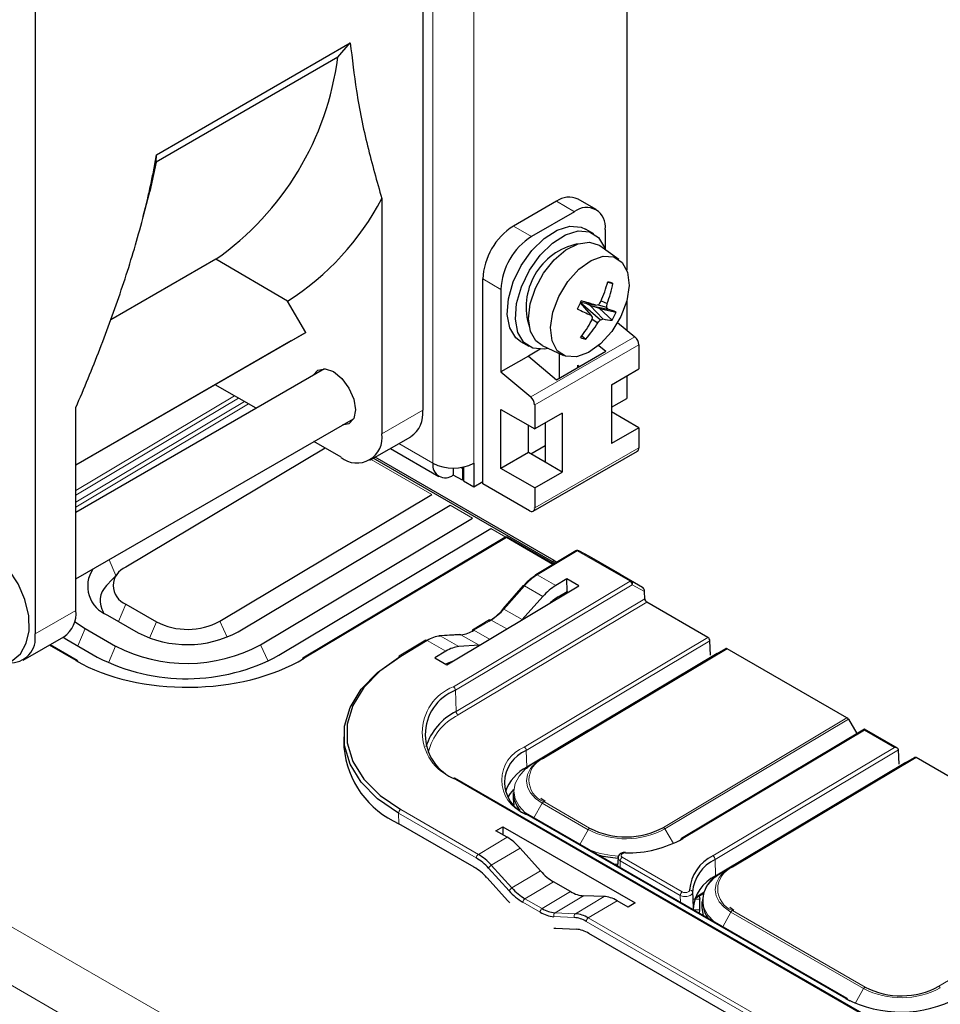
# Paper-space layout 'Blatt4' of a CAD drawing. Header units: millimetres. Extents: x 5 to 418, y 2 to 292.
# Tile 47 of 65: x 113 to 129, y 183 to 200. Entities that reach past the tile are written whole.
import ezdxf

# ---------------------------------------------------------------- set-up
doc = ezdxf.new("R2010")
doc.units = ezdxf.units.MM

psp = doc.layouts.new('Blatt4')

# ---------------------------------------------------------------- linework, layer by layer
at = {"color": 7, "linetype": 'Continuous', "lineweight": 18}
for p, q in [((119.805, 192.235), (119.805, 211.015)), ((120.512, 211.015), (120.512, 192.235)), ((78.788, 203.657), (121.553, 178.969)), ((121.119, 178.208), (78.354, 202.896)), ((122.26, 196.595), (121.945, 196.777)), ((121.516, 196.166), (121.201, 196.347)), ((120.985, 195.247), (120.671, 195.429)), ((123.305, 194.426), (121.5, 193.384)), ((123.374, 194.287), (121.569, 193.245)), ((113.618, 191.762), (116.366, 193.404)), ((116.436, 193.363), (113.618, 191.679)), ((113.618, 191.557), (116.541, 193.303)), ((116.611, 193.262), (113.618, 191.474)), ((118.921, 192.745), (119.629, 193.153)), ((119.805, 192.235), (119.214, 192.576)), ((123.374, 192.502), (121.569, 191.461)), ((119.787, 191.692), (118.735, 192.299)), ((120.494, 191.284), (120.105, 191.508)), ((121.069, 190.952), (120.812, 191.1)), ((121.078, 190.944), (117.577, 188.852)), ((121.883, 190.479), (121.078, 190.944)), ((122.308, 190.715), (121.613, 190.3)), ((123.221, 190.188), (122.308, 190.715)), ((122.333, 190.718), (123.246, 190.191)), ((122.52, 190.617), (122.333, 190.718)), ((114.314, 190.288), (114.193, 190.56)), ((121.874, 190.53), (121.909, 190.55)), ((120.16, 188.359), (123.221, 190.188)), ((121.935, 190.114), (121.613, 190.3)), ((123.246, 190.191), (123.436, 190.088)), ((123.257, 190.128), (120.196, 188.299)), ((121.39, 190.109), (121.037, 189.707)), ((121.711, 189.924), (121.39, 190.109)), ((123.473, 190.011), (123.257, 190.128)), ((120.207, 187.93), (123.477, 189.884)), ((112.911, 189.275), (113.618, 189.683)), ((114.485, 189.791), (114.359, 189.49)), ((123.513, 189.823), (120.243, 187.87)), ((121.355, 189.524), (121.037, 189.707)), ((116.111, 189.496), (116.242, 189.22)), ((120.814, 189.516), (120.517, 189.339)), ((121.084, 189.361), (120.814, 189.516)), ((113.778, 189.369), (113.652, 189.068)), ((115.015, 189.485), (114.897, 189.202)), ((120.786, 189.183), (120.517, 189.339)), ((119.708, 189.162), (119.247, 188.886)), ((120.03, 188.976), (119.708, 189.162)), ((120.292, 189.262), (119.933, 189.239)), ((120.254, 189.054), (119.933, 189.239)), ((120.61, 189.078), (120.292, 189.262)), ((121.388, 187.313), (124.57, 189.213)), ((113.618, 188.812), (113.156, 189.079)), ((114.308, 189.063), (114.187, 188.772)), ((116.818, 189.088), (116.952, 188.805)), ((124.606, 189.153), (121.424, 187.252)), ((121.701, 187.12), (124.882, 189.021)), ((124.907, 189.019), (121.725, 187.118)), ((123.896, 188.438), (123.898, 188.437)), ((120.207, 187.93), (120.196, 188.299)), ((123.8, 185.92), (126.981, 187.821)), ((127.006, 187.795), (123.825, 185.894)), ((122.659, 187.699), (122.661, 187.697)), ((127.283, 187.605), (124.137, 185.726)), ((127.805, 187.304), (127.283, 187.605)), ((124.659, 185.425), (127.805, 187.304)), ((121.433, 186.966), (121.424, 187.252)), ((121.549, 187.033), (121.701, 187.12)), ((127.876, 187.265), (124.694, 185.364)), ((124.971, 185.233), (128.152, 187.133)), ((128.177, 187.131), (124.996, 185.23)), ((121.433, 186.938), (121.433, 186.966)), ((133.595, 179.018), (120.16, 186.774)), ((127.167, 186.55), (127.169, 186.549)), ((121.557, 186.086), (121.701, 186.34)), ((122.496, 185.881), (121.701, 186.34)), ((121.725, 186.367), (122.521, 185.908)), ((119.215, 185.985), (119.212, 186.167)), ((120.558, 185.39), (119.212, 186.167)), ((119.247, 186.228), (120.593, 185.451)), ((126.957, 182.951), (121.388, 186.165)), ((121.091, 185.749), (120.593, 185.451)), ((122.353, 185.626), (122.496, 185.881)), ((123.974, 185.642), (123.825, 185.894)), ((121.315, 185.562), (120.818, 185.265)), ((123.087, 185.403), (124.126, 184.803)), ((120.818, 185.265), (121.176, 184.87)), ((123.052, 185.342), (123.048, 185.225)), ((124.092, 184.742), (123.052, 185.342)), ((124.703, 185.078), (124.694, 185.364)), ((124.819, 185.145), (124.971, 185.233)), ((121.126, 184.821), (120.768, 185.216)), ((121.671, 185.166), (121.176, 184.87)), ((128.573, 183.165), (131.754, 185.066)), ((121.895, 184.979), (121.401, 184.684)), ((122.192, 184.807), (121.698, 184.512)), ((122.416, 184.735), (121.922, 184.44)), ((122.772, 184.721), (122.274, 184.424)), ((124.096, 184.62), (124.092, 184.742)), ((124.352, 184.707), (124.499, 184.795)), ((121.664, 184.451), (121.366, 184.622)), ((121.401, 184.684), (121.698, 184.512)), ((122.996, 184.649), (122.498, 184.352)), ((122.255, 184.358), (121.902, 184.373)), ((121.922, 184.44), (122.274, 184.424)), ((124.827, 184.198), (124.971, 184.452)), ((127.269, 183.125), (124.971, 184.452)), ((124.996, 184.479), (127.294, 183.152)), ((129.397, 180.287), (122.463, 184.29)), ((122.498, 184.352), (129.432, 180.349)), ((127.124, 182.869), (127.269, 183.125))]:
    psp.add_line(p, q, dxfattribs=at)
at = {"color": 7, "linetype": 'Continuous', "lineweight": 25}
for p, q in [((119.629, 210.301), (119.629, 193.153)), ((123.164, 208.526), (123.164, 195.589)), ((112.911, 206.423), (112.911, 189.275)), ((115.016, 197.584), (118.373, 199.522)), ((118.157, 199.274), (118.373, 199.522)), ((118.157, 199.274), (115.01, 197.457)), ((115.01, 197.457), (115.016, 197.584)), ((115.01, 197.457), (114.898, 196.947)), ((114.785, 196.507), (114.898, 196.947)), ((118.921, 196.823), (118.921, 192.745)), ((121.945, 196.777), (121.201, 196.347)), ((122.635, 196.632), (122.32, 196.814)), ((122.26, 196.595), (121.516, 196.166)), ((122.592, 196.212), (122.45, 196.293)), ((122.79, 196.289), (122.79, 195.944)), ((123.03, 195.769), (122.696, 196.005)), ((116.045, 195.771), (114.225, 194.72)), ((117.288, 195.046), (116.045, 195.771)), ((120.671, 191.877), (120.671, 195.429)), ((122.834, 195.372), (122.924, 195.352)), ((120.985, 195.247), (120.985, 193.818)), ((117.602, 194.502), (117.288, 195.046)), ((122.36, 195.013), (122.545, 194.803)), ((122.363, 195.02), (122.708, 194.723)), ((122.367, 195.028), (122.629, 194.975)), ((122.531, 194.971), (122.449, 195.011)), ((122.531, 194.971), (122.837, 194.908)), ((122.531, 194.971), (122.753, 194.736)), ((122.695, 194.919), (122.531, 194.971)), ((122.668, 194.983), (122.815, 194.941)), ((122.724, 195.053), (122.826, 195.005)), ((123.164, 195.053), (123.164, 194.545)), ((122.695, 194.919), (122.981, 194.855)), ((122.695, 194.919), (122.912, 194.714)), ((122.563, 194.731), (122.663, 194.671)), ((123.007, 194.677), (123.305, 194.426)), ((117.602, 194.502), (113.618, 192.202)), ((117.352, 194.358), (117.602, 194.502)), ((117.352, 194.358), (113.618, 192.202)), ((121.325, 194.345), (121.467, 194.263)), ((121.698, 194.276), (122.069, 194.105)), ((122.389, 194.444), (122.453, 194.383)), ((122.68, 194.277), (122.801, 194.175)), ((123.374, 194.287), (123.374, 193.87)), ((121.665, 194.21), (121.461, 194.093)), ((121.947, 193.682), (122.801, 194.175)), ((122, 193.713), (122, 194.136)), ((121.461, 194.093), (120.985, 193.818)), ((121.461, 194.093), (121.947, 193.682)), ((117.93, 193.873), (113.618, 191.383)), ((120.985, 193.818), (121.5, 193.384)), ((122.315, 193.932), (122.347, 193.914)), ((122.315, 193.895), (122.315, 193.932)), ((122.898, 193.596), (123.374, 193.87)), ((116.742, 193.187), (116.033, 193.596)), ((122.898, 193.596), (122.898, 192.575)), ((123.164, 193.749), (123.164, 193.357)), ((122.898, 193.204), (123.164, 193.357)), ((113.618, 189.683), (113.618, 193.199)), ((120.985, 192.144), (120.985, 193.165)), ((120.985, 193.165), (121.569, 192.828)), ((121.569, 193.245), (121.569, 192.828)), ((122.044, 193.103), (121.569, 192.828)), ((122.044, 193.103), (122.044, 192.082)), ((123.374, 192.849), (122.898, 193.124)), ((113.618, 190.229), (118.43, 193.007)), ((121.753, 192.934), (121.753, 192.25)), ((121.461, 192.419), (121.461, 192.89)), ((123.374, 192.849), (122.898, 192.575)), ((123.374, 192.849), (123.374, 192.502)), ((118.214, 192.337), (117.742, 192.609)), ((118.714, 192.287), (119.421, 192.695)), ((117.937, 192.497), (114.485, 190.435)), ((119.068, 192.491), (119.909, 192.006)), ((121.461, 192.419), (120.985, 192.144)), ((121.753, 192.25), (121.461, 192.419)), ((121.5, 192.396), (121.753, 192.542)), ((121.543, 191.403), (123.348, 192.445)), ((121.874, 190.53), (118.772, 192.32)), ((121.909, 190.55), (118.807, 192.341)), ((120.512, 192.235), (120.512, 191.826)), ((122.044, 192.082), (121.753, 192.25)), ((120.159, 192.15), (120.159, 192.03)), ((120.318, 192.143), (120.288, 192.16)), ((120.336, 192.153), (120.318, 192.143)), ((120.318, 192.143), (120.318, 191.939)), ((120.336, 192.169), (120.336, 191.928)), ((121.569, 191.808), (120.985, 192.144)), ((121.569, 191.808), (122.044, 192.082)), ((120.318, 191.939), (120.159, 192.03)), ((120.336, 191.949), (120.318, 191.939)), ((120.336, 191.928), (120.512, 191.826)), ((120.512, 191.826), (120.671, 191.918)), ((121.48, 191.409), (120.671, 191.877)), ((121.569, 191.808), (121.569, 191.461)), ((116.111, 189.496), (119.787, 191.692)), ((116.429, 189.312), (120.105, 191.508)), ((116.818, 189.088), (120.494, 191.284)), ((117.137, 188.904), (120.812, 191.1)), ((121.052, 190.946), (117.552, 188.855)), ((121.898, 190.488), (121.103, 190.946)), ((122.282, 190.717), (121.588, 190.302)), ((122.519, 190.618), (122.332, 190.718)), ((122.333, 190.718), (122.332, 190.718)), ((121.918, 190.5), (121.874, 190.53)), ((121.909, 190.55), (121.953, 190.521)), ((123.05, 190.311), (122.52, 190.617)), ((114.345, 190.321), (114.148, 190.116)), ((122.128, 190.23), (121.935, 190.114)), ((122.337, 190.109), (122.128, 190.23)), ((122.131, 190.011), (122.128, 190.23)), ((123.05, 190.311), (123.436, 190.088)), ((120.046, 188.74), (122.337, 190.109)), ((121.368, 190.114), (121.015, 189.712)), ((121.978, 189.919), (122.131, 190.011)), ((122.131, 190.011), (122.152, 189.999)), ((123.477, 189.884), (123.473, 190.011)), ((121.711, 189.924), (121.355, 189.524)), ((114.485, 189.791), (115.015, 189.485)), ((124.57, 189.213), (123.513, 189.823)), ((114.167, 189.601), (114.697, 189.295)), ((120.789, 189.519), (120.492, 189.341)), ((113.596, 189.492), (113.778, 189.369)), ((113.778, 189.369), (114.308, 189.063)), ((112.704, 188.817), (113.411, 189.226)), ((113.396, 189.217), (113.46, 189.179)), ((113.46, 189.179), (113.99, 188.872)), ((119.683, 189.164), (119.222, 188.889)), ((120.274, 189.266), (119.916, 189.243)), ((113.643, 188.815), (113.172, 189.087)), ((120.61, 189.078), (120.254, 189.054)), ((124.613, 188.907), (124.606, 189.153)), ((124.73, 188.934), (124.882, 189.021)), ((126.981, 187.821), (124.907, 189.019)), ((120.03, 188.976), (119.837, 188.861)), ((119.837, 188.861), (120.046, 188.74)), ((124.73, 188.934), (121.549, 187.033)), ((124.261, 188.655), (124.614, 188.866)), ((124.031, 188.518), (124.261, 188.655)), ((124.262, 188.654), (124.261, 188.655)), ((123.024, 187.916), (124.031, 188.518)), ((124.032, 188.516), (124.031, 188.518)), ((123.851, 188.408), (123.849, 188.409)), ((123.883, 188.43), (123.885, 188.429)), ((123.643, 188.284), (123.641, 188.285)), ((122.794, 187.779), (123.024, 187.916)), ((123.024, 187.916), (123.024, 187.914)), ((127.006, 187.795), (127.154, 187.546)), ((122.493, 187.599), (122.794, 187.779)), ((122.646, 187.691), (122.648, 187.69)), ((122.794, 187.779), (122.795, 187.777)), ((127.283, 187.623), (124.112, 185.728)), ((127.856, 187.292), (127.283, 187.623)), ((118.26, 187.49), (118.263, 187.308)), ((122.493, 187.599), (121.433, 186.966)), ((122.493, 187.597), (122.493, 187.599)), ((122.503, 187.605), (122.508, 187.606)), ((127.883, 187.019), (127.876, 187.264)), ((128.001, 187.046), (128.152, 187.133)), ((131.754, 185.066), (128.177, 187.131)), ((128.001, 187.046), (124.819, 185.145)), ((127.531, 186.768), (127.884, 186.978)), ((133.621, 179.021), (120.186, 186.776)), ((127.301, 186.63), (127.531, 186.768)), ((127.532, 186.766), (127.531, 186.768)), ((126.294, 186.028), (127.301, 186.63)), ((127.302, 186.628), (127.301, 186.63)), ((121.195, 186.523), (121.195, 186.416)), ((127.121, 186.52), (127.119, 186.522)), ((127.153, 186.542), (127.155, 186.541)), ((121.751, 186.37), (121.678, 186.419)), ((126.913, 186.396), (126.911, 186.397)), ((126.982, 182.954), (121.414, 186.168)), ((120.518, 185.233), (119.215, 185.985)), ((120.898, 185.861), (121.018, 185.933)), ((121.018, 185.933), (123.309, 184.61)), ((121.018, 185.933), (121.018, 185.791)), ((126.064, 185.891), (126.294, 186.028)), ((126.294, 186.028), (126.295, 186.026)), ((121.091, 185.749), (120.898, 185.861)), ((124.703, 185.078), (126.064, 185.891)), ((126.064, 185.889), (126.064, 185.891)), ((126.064, 185.891), (126.065, 185.889)), ((121.671, 185.166), (121.315, 185.562)), ((122.942, 185.286), (123.009, 185.28)), ((123.013, 185.397), (123.007, 185.248)), ((120.743, 185.046), (121.101, 184.651)), ((122.192, 184.807), (121.895, 184.979)), ((122.772, 184.721), (122.416, 184.735)), ((124.344, 184.686), (124.491, 184.774)), ((124.417, 184.73), (124.43, 184.678)), ((123.189, 184.538), (122.996, 184.649)), ((123.309, 184.61), (123.189, 184.538)), ((124.43, 184.678), (124.322, 184.673)), ((124.43, 184.492), (124.43, 184.678)), ((124.466, 184.635), (124.465, 184.528)), ((124.316, 184.505), (124.313, 184.495)), ((124.43, 184.492), (124.325, 184.487)), ((124.428, 184.428), (124.43, 184.492)), ((125.021, 184.482), (124.949, 184.531)), ((121.933, 184.171), (122.286, 184.156)), ((129.356, 180.13), (122.509, 184.083)), ((126.993, 182.932), (127.028, 182.912))]:
    psp.add_line(p, q, dxfattribs=at)
at = {"color": 7, "linetype": 'Continuous', "lineweight": 25, "flags": 128}
for points in [[(121.325, 194.345), (121.242, 194.41), (121.137, 194.582), (121.093, 194.813), (121.114, 195.085), (121.197, 195.377), (121.337, 195.663), (121.52, 195.922), (121.734, 196.132), (121.96, 196.276), (122.18, 196.342), (122.377, 196.326), (122.45, 196.293)], [(121.54, 194.231), (121.383, 194.329), (121.278, 194.5), (121.235, 194.731), (121.255, 195.004), (121.339, 195.295), (121.478, 195.581), (121.662, 195.84), (121.876, 196.05), (122.102, 196.194), (122.322, 196.261), (122.518, 196.244), (122.675, 196.146), (122.78, 195.975), (122.792, 195.938)], [(121.698, 194.276), (121.591, 194.354), (121.497, 194.518), (121.464, 194.739), (121.493, 194.997), (121.582, 195.269), (121.724, 195.531), (121.905, 195.759), (122.11, 195.934), (122.321, 196.04), (122.518, 196.068), (122.684, 196.014), (122.696, 196.005)], [(122.106, 194.09), (121.96, 194.186), (121.87, 194.357), (121.844, 194.586), (121.884, 194.851), (121.988, 195.125), (122.143, 195.383), (122.336, 195.598), (122.547, 195.75), (122.756, 195.824), (122.943, 195.813), (123.088, 195.717), (123.178, 195.546), (123.204, 195.318), (123.164, 195.053), (123.061, 194.778), (122.905, 194.52), (122.712, 194.305), (122.501, 194.153), (122.292, 194.079), (122.106, 194.09)], [(121.804, 194.226), (121.736, 194.214), (121.54, 194.231)], [(117.733, 193.759), (117.813, 193.848), (117.936, 193.872), (118.082, 193.822), (118.227, 193.704), (118.351, 193.538), (118.433, 193.348), (118.462, 193.163)], [(118.462, 193.163), (118.433, 193.012), (118.351, 192.917), (118.233, 192.893)], [(111.898, 188.802), (112.106, 188.735), (112.314, 188.733), (112.5, 188.798), (112.658, 188.932), (112.759, 189.112), (112.808, 189.331), (112.801, 189.589), (112.735, 189.869), (112.616, 190.145), (112.452, 190.4), (112.253, 190.618), (112.026, 190.784), (111.804, 190.878), (111.757, 190.889), (111.757, 190.889)], [(121.017, 189.7), (121.015, 189.705), (121.014, 189.709), (121.015, 189.712), (121.015, 189.712)], [(119.212, 186.167), (118.848, 186.418), (118.565, 186.703), (118.371, 187.014), (118.273, 187.341), (118.273, 187.673), (118.371, 188.002), (118.565, 188.317), (118.848, 188.608), (119.212, 188.866)], [(119.247, 188.886), (118.888, 188.632), (118.609, 188.345), (118.419, 188.035), (118.322, 187.712), (118.322, 187.384), (118.419, 187.062), (118.61, 186.757), (118.889, 186.476), (119.247, 186.228)], [(121.524, 186.974), (121.584, 187.036), (121.701, 187.12)], [(121.2, 186.578), (121.145, 186.509), (121.105, 186.445)], [(121.195, 186.416), (121.195, 186.413), (121.208, 186.312)], [(124.794, 185.086), (124.854, 185.148), (124.971, 185.233)], [(121.101, 184.651), (121.128, 184.623), (121.135, 184.615)], [(124.465, 184.528), (124.465, 184.525), (124.487, 184.394)], [(121.899, 184.174), (121.907, 184.173), (121.933, 184.171)]]:
    psp.add_lwpolyline(points, dxfattribs=at)
at = {"color": 7, "linetype": 'Continuous', "lineweight": 18, "flags": 128}
for points in [[(121.368, 190.114), (121.369, 190.115), (121.373, 190.116), (121.377, 190.115), (121.383, 190.113), (121.39, 190.109)], [(121.015, 189.712), (121.017, 189.713), (121.02, 189.714), (121.025, 189.713), (121.031, 189.71), (121.037, 189.707)], [(121.549, 187.033), (121.405, 186.928), (121.298, 186.81), (121.232, 186.681), (121.21, 186.549), (121.232, 186.416), (121.298, 186.289), (121.405, 186.173), (121.422, 186.158)], [(121.701, 186.34), (121.584, 186.422), (121.497, 186.517), (121.443, 186.62), (121.425, 186.727), (121.443, 186.835), (121.497, 186.939), (121.524, 186.974)], [(124.819, 185.145), (124.675, 185.04), (124.568, 184.922), (124.502, 184.793), (124.48, 184.661), (124.502, 184.528), (124.568, 184.401), (124.672, 184.287)], [(124.971, 184.452), (124.854, 184.535), (124.767, 184.629), (124.714, 184.732), (124.696, 184.84), (124.714, 184.947), (124.767, 185.051), (124.794, 185.086)]]:
    psp.add_lwpolyline(points, dxfattribs=at)
at = {"color": 7, "linetype": 'Continuous', "lineweight": 25}
for centre, radius, start, end in [((113.14, 199.911), 5.057, 305.0583, 352.7631), ((122.165, 196.47), 0.377, 65.6929, 125.6176), ((114.747, 199.019), 4.717, 302.6026, 332.2531), ((122.467, 196.342), 0.328, 350.786, 129.2033), ((121.822, 195.376), 1.153, 122.6055, 177.3945), ((122.137, 195.195), 1.153, 122.6055, 177.3945), ((122.541, 194.942), 1.119, 102.0174, 197.988), ((119.878, 196.213), 3.073, 337.5629, 344.2866), ((120.869, 195.747), 2.093, 339.2362, 349.1189), ((120.535, 188.115), 7.622, 71.7328, 72.4264), ((119.547, 196.338), 3.11, 332.6393, 335.5259), ((118.456, 181.433), 14.17, 72.8765, 73.9368), ((121.978, 198.36), 3.447, 280.8821, 281.7279), ((120.335, 196.739), 2.927, 323.18, 324.5078), ((120.967, 195.297), 1.881, 349.0914, 351.0729), ((123.624, 197.52), 2.924, 243.2577, 248.3323), ((111.786, 186.641), 13.505, 36.992, 37.185), ((121.912, 194.313), 1.1, 32.766, 34.8561), ((121.937, 192.237), 2.818, 68.2511, 71.3698), ((121.047, 195.707), 2.113, 331.9583, 336.2069), ((120.102, 196.088), 2.816, 323.4738, 330.6006), ((120.939, 195.71), 2.013, 318.7833, 328.9254), ((119.978, 195.426), 2.677, 344.3896, 345.744), ((121.141, 196.042), 2.049, 317.9942, 319.9158), ((122.419, 195.812), 1.127, 284.9027, 287.2739), ((122.926, 195.412), 0.698, 255.6365, 268.848), ((122.912, 195.952), 1.634, 250.4616, 253.6977), ((123.178, 194.277), 0.196, 2.9325, 49.5401), ((121.373, 193.235), 0.196, 2.9325, 49.5401), ((119.153, 193.093), 0.48, 304.0564, 7.2558), ((118.49, 192.675), 0.437, 230.7967, 9.214), ((123.314, 192.495), 0.0599, 304.0564, 7.2558), ((120.021, 192.2), 0.218, 170.786, 309.2033), ((120.159, 192.917), 0.769, 242.6097, 297.3903), ((121.515, 191.452), 0.0546, 230.7967, 9.214), ((121.078, 190.903), 0.05, 60.0027, 120.856), ((122.308, 190.674), 0.05, 61.7262, 120.856), ((114.357, 190.101), 0.534, 146.0472, 249.199), ((114.613, 190.113), 0.346, 111.6306, 248.3843), ((122.045, 189.523), 0.89, 121.6531, 139.3761), ((122.113, 189.489), 0.953, 121.6531, 139.3761), ((121.603, 190.283), 0.0245, 126.6526, 186.6799), ((114.424, 189.848), 0.384, 135.8472, 211.9719), ((123.555, 189.889), 0.0782, 184.2558, 237.4711), ((113.142, 189.623), 0.48, 304.0564, 7.2558), ((120.246, 190.362), 1.017, 301.6531, 319.3761), ((120.314, 190.328), 0.953, 301.6531, 319.3761), ((115.553, 190.528), 1.174, 242.7373, 298.4124), ((120.244, 189.769), 0.51, 275.4131, 302.3841), ((120.506, 189.321), 0.0245, 126.6526, 186.6799), ((112.489, 189.202), 0.428, 265.4147, 9.7963), ((115.547, 190.944), 1.855, 242.7373, 298.4124), ((119.981, 188.731), 0.51, 95.4131, 122.3841), ((119.918, 189.213), 0.0308, 59.1679, 93.2602), ((124.528, 189.147), 0.0782, 4.2558, 57.4711), ((115.54, 191.452), 2.688, 242.7373, 298.4124), ((124.892, 188.998), 0.025, 54.1907, 113.9382), ((113.629, 188.795), 0.0251, 354.3177, 54.3701), ((115.533, 191.867), 3.369, 242.7373, 298.4124), ((117.567, 188.835), 0.0245, 126.6526, 186.6799), ((119.236, 188.869), 0.0245, 126.6526, 186.6799), ((120.502, 187.527), 0.83, 111.6306, 248.3843), ((120.666, 187.011), 1.027, 116.5405, 162.7615), ((126.942, 187.759), 0.0737, 29.4671, 58.0767), ((119.863, 187.454), 1.606, 185.2337, 246.2259), ((121.643, 186.7), 0.595, 111.6306, 248.3843), ((128.163, 187.11), 0.025, 54.1907, 113.9382), ((121.765, 186.304), 0.74, 116.6479, 161.6474), ((121.663, 186.531), 0.467, 180.9544, 222.1064), ((121.4, 186.148), 0.0243, 356.3672, 55.0254), ((123.148, 187.125), 1.369, 242.7373, 298.4124), ((123.176, 187.465), 1.987, 268.9958, 298.9199), ((124.126, 185.709), 0.0241, 126.3095, 185.6627), ((120.104, 184.632), 0.955, 41.5826, 59.1803), ((123.128, 187.209), 1.824, 255.4262, 266.381), ((123.193, 185.48), 0.0521, 171.7057, 182.2093), ((124.961, 184.784), 0.709, 115.2781, 175.788), ((120.028, 184.413), 0.955, 41.5826, 59.1803), ((120.101, 184.625), 0.891, 41.5826, 59.1803), ((124.986, 184.747), 0.683, 115.2781, 175.788), ((124.99, 184.466), 0.676, 115.1327, 176.7323), ((124.997, 184.642), 0.517, 111.3365, 215.2458), ((121.888, 185.497), 1.018, 221.5826, 239.1803), ((121.89, 185.504), 0.955, 221.5826, 239.1803), ((121.943, 184.904), 0.533, 238.4109, 265.6003), ((121.96, 184.938), 0.499, 238.4109, 265.6003), ((122.236, 183.926), 0.499, 58.4109, 85.6003), ((122.219, 183.893), 0.466, 58.4109, 85.6003), ((122.247, 183.658), 0.499, 58.4109, 85.6003), ((127.921, 184.369), 1.369, 242.7373, 298.4124), ((127.915, 184.81), 2.091, 242.7373, 298.4124), ((126.968, 182.934), 0.0243, 356.3672, 55.0254)]:
    psp.add_arc(centre, radius, start, end, dxfattribs=at)
at = {"color": 7, "linetype": 'Continuous', "lineweight": 18}
for centre, radius, start, end in [((121.063, 190.925), 0.0237, 52.3813, 116.3986), ((121.093, 190.924), 0.0243, 64.3317, 128.3121), ((122.293, 190.695), 0.0244, 53.3993, 115.3806), ((122.323, 190.694), 0.0258, 67.5389, 126.4193), ((121.598, 190.28), 0.0244, 53.3993, 115.3806), ((123.236, 190.167), 0.0258, 67.5389, 126.4193), ((123.178, 190.122), 0.0782, 4.2558, 57.4711), ((123.218, 190.154), 0.0464, 325.9481, 53.396), ((120.799, 189.497), 0.0244, 53.3993, 115.3806), ((120.502, 189.319), 0.0244, 53.3993, 115.3806), ((119.694, 189.142), 0.0244, 53.3993, 115.3806), ((120.276, 189.235), 0.0308, 59.1679, 93.2602), ((113.633, 188.793), 0.0243, 64.3317, 128.3121), ((117.563, 188.834), 0.0237, 52.3813, 116.3986), ((119.232, 188.867), 0.0244, 53.3993, 115.3806), ((120.474, 187.566), 0.853, 111.6306, 248.3843), ((120.118, 188.293), 0.0782, 4.2558, 57.4711), ((120.673, 186.994), 0.975, 116.1755, 166.6269), ((120.285, 187.936), 0.0782, 184.2558, 237.4711), ((121.616, 186.739), 0.617, 111.6306, 248.3843), ((121.346, 187.247), 0.0782, 4.2558, 57.4711), ((121.874, 186.742), 0.404, 111.6306, 248.3843), ((121.711, 187.098), 0.025, 54.1907, 113.9382), ((120.175, 186.754), 0.0251, 65.4516, 127.1922), ((121.765, 186.305), 0.0731, 122.7219, 151.6512), ((119.289, 186.164), 0.0768, 123.1772, 177.9776), ((121.403, 186.145), 0.0251, 65.4516, 127.1922), ((123.761, 185.858), 0.0737, 29.4671, 58.0767), ((122.56, 185.846), 0.0731, 122.7219, 151.6512), ((123.148, 187.146), 1.423, 242.7373, 298.4124), ((124.122, 185.706), 0.0245, 53.4653, 115.3146), ((120.635, 185.387), 0.0768, 123.1772, 177.9776), ((123.122, 187.162), 1.741, 249.9222, 266.8803), ((123.129, 185.338), 0.077, 123.2297, 177.3477), ((124.616, 185.359), 0.0782, 4.2558, 57.4711), ((120.894, 185.139), 0.148, 120.9779, 148.3671), ((125.145, 184.854), 0.404, 111.6306, 248.3843), ((124.981, 185.21), 0.025, 54.1907, 113.9382), ((121.252, 184.744), 0.148, 120.9779, 148.3671), ((124.168, 184.738), 0.077, 123.2297, 177.3477), ((124.259, 184.79), 0.046, 8.6431, 96.3169), ((121.443, 184.62), 0.0768, 123.1772, 177.9776), ((121.74, 184.448), 0.0768, 123.1772, 177.9776), ((121.956, 184.393), 0.0574, 126.1802, 200.5428), ((122.308, 184.378), 0.0574, 126.1802, 200.5428), ((125.035, 184.417), 0.0731, 122.7219, 151.6512), ((122.54, 184.287), 0.0768, 123.1772, 177.9776), ((127.333, 183.091), 0.0731, 122.7219, 151.6512), ((127.921, 184.39), 1.423, 242.7373, 298.4124), ((128.534, 183.102), 0.0737, 29.4671, 58.0767), ((126.972, 182.931), 0.0251, 65.4516, 127.1922)]:
    psp.add_arc(centre, radius, start, end, dxfattribs=at)
at = {"color": 7, "linetype": 'Continuous', "lineweight": 25}
for centre, major_axis, ratio, start_param, end_param in [((121.935, 189.513), (0.384, 0.644), 0.567049, 0.811046, 1.247378), ((123.438, 190.031), (-0.0178, 0.0603), 0.507066, 4.23511, 5.793565), ((121.978, 189.318), (0.384, 0.644), 0.567049, 0.811046, 1.098089), ((120.03, 188.375), (0.384, 0.644), 0.567049, 0.374713, 0.811046), ((115.597, 189.995), (2.8, 0.043), 0.587275, 3.917956, 5.488752), ((119.987, 188.128), (0.384, 0.644), 0.567049, 0.524003, 0.737187), ((127.284, 187.565), (-0.0004, 0.058), 0.007557, 0.004438, 0.798332), ((127.805, 187.264), (0.0707, 0.0005), 0.572322, 0.021891, 1.575234), ((127.841, 187.243), (0.0243, 0.0437), 0.587545, 5.506275, 5.523728), ((121.091, 185.137), (-0.375, 0.65), 0.577382, 5.061688, 5.498021), ((121.895, 185.591), (-0.375, 0.65), 0.577382, 1.920096, 2.356428), ((122.192, 185.42), (-0.375, 0.65), 0.577382, 2.356428, 2.79276), ((122.996, 184.037), (-0.375, 0.65), 0.577382, 5.498021, 5.934353)]:
    psp.add_ellipse(centre, major_axis=major_axis, ratio=ratio, start_param=start_param, end_param=end_param, dxfattribs=at)
for points, knots in [([(118.373, 199.522), (118.406, 199.243), (118.479, 198.627), (118.662, 197.724), (118.835, 197.124), (118.921, 196.823)], [0, 0, 0, 0, 0.292322, 0.645449, 1, 1, 1, 1]), ([(113.618, 193.199), (113.69, 193.367), (113.833, 193.705), (114.036, 194.215), (114.229, 194.726), (114.41, 195.241), (114.577, 195.759), (114.728, 196.281), (114.839, 196.715), (114.917, 197.061), (114.97, 197.322), (115.001, 197.496), (115.016, 197.584)], [0, 0, 0, 0, 0.115478, 0.231055, 0.346991, 0.46308, 0.581138, 0.69944, 0.81862, 0.878373, 0.938178, 1, 1, 1, 1]), ([(123.142, 185.487), (123.137, 185.487), (123.117, 185.488), (123.082, 185.479), (123.046, 185.459), (123.024, 185.431), (123.014, 185.408), (123.016, 185.397), (123.016, 185.396)], [0, 0, 0, 0, 0.068034, 0.331623, 0.583985, 0.792336, 0.980981, 1, 1, 1, 1]), ([(123.016, 185.396), (123.016, 185.397), (123.016, 185.4), (123.017, 185.405), (123.018, 185.409), (123.019, 185.411)], [0, 0, 0, 0, 0.1960554, 0.5946456, 1, 1, 1, 1]), ([(124.305, 184.797), (124.307, 184.749), (124.31, 184.651), (124.314, 184.554), (124.316, 184.505)], [0, 0, 0, 0, 0.492909, 1, 1, 1, 1])]:
    psp.add_open_spline(points, degree=3, knots=knots, dxfattribs=at)
at = {"color": 7, "linetype": 'Continuous', "lineweight": 18}
for points, knots in [([(123.141, 185.478), (123.133, 185.478), (123.116, 185.477), (123.093, 185.469), (123.076, 185.458), (123.066, 185.444), (123.064, 185.429), (123.071, 185.414), (123.082, 185.406), (123.087, 185.403)], [0, 0, 0, 0, 0.142474, 0.284952, 0.427322, 0.569562, 0.711749, 0.853982, 1, 1, 1, 1]), ([(123.052, 185.342), (123.05, 185.343), (123.045, 185.346), (123.038, 185.351), (123.033, 185.357), (123.026, 185.364), (123.021, 185.372), (123.018, 185.38), (123.016, 185.388), (123.016, 185.393), (123.016, 185.396)], [0, 0, 0, 0, 0.105041, 0.210848, 0.319075, 0.42814, 0.634497, 0.738862, 0.844998, 1, 1, 1, 1]), ([(124.305, 184.797), (124.304, 184.788), (124.301, 184.772), (124.28, 184.75), (124.248, 184.733), (124.209, 184.723), (124.166, 184.721), (124.124, 184.727), (124.102, 184.737), (124.092, 184.742)], [0, 0, 0, 0, 0.145981, 0.288211, 0.430421, 0.572696, 0.715089, 0.857563, 1, 1, 1, 1]), ([(124.126, 184.803), (124.133, 184.799), (124.146, 184.793), (124.171, 184.79), (124.196, 184.791), (124.22, 184.797), (124.239, 184.807), (124.252, 184.82), (124.253, 184.831), (124.254, 184.836)], [0, 0, 0, 0, 0.142474, 0.284952, 0.427322, 0.569562, 0.711749, 0.853982, 1, 1, 1, 1])]:
    psp.add_open_spline(points, degree=3, knots=knots, dxfattribs=at)

doc.saveas('drawing.dxf')
